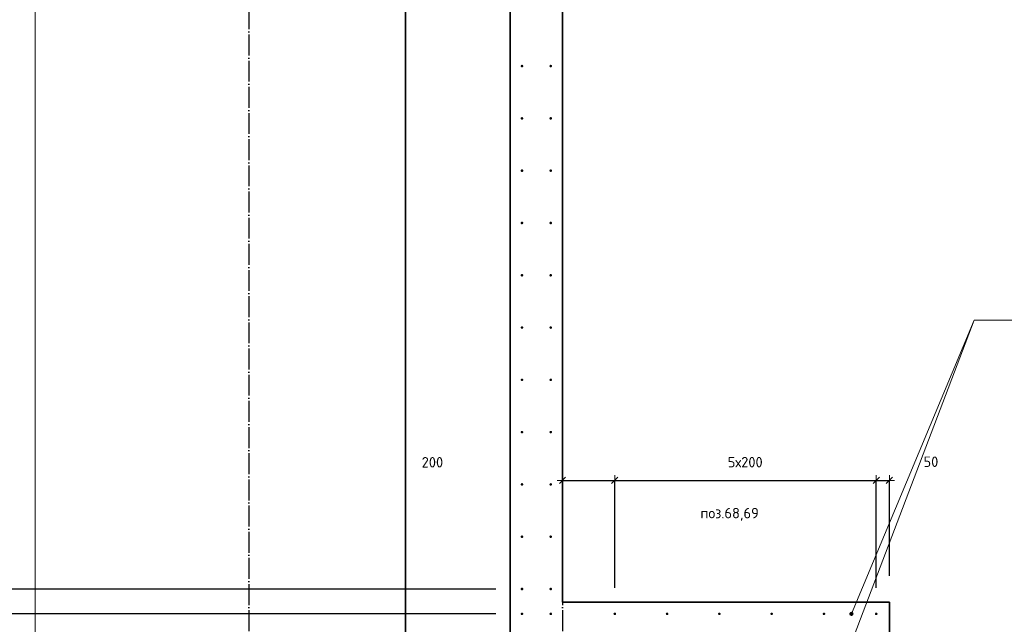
# Model space of a CAD drawing. Header units: millimetres. Extents: x -1001 to 124100, y -72947 to 40304.
# Tile 35 of 104: x 79124 to 82890, y -44885 to -42573. Entities that reach past the tile are written whole.
import ezdxf

# ---------------------------------------------------------------- set-up
doc = ezdxf.new("R2010")
doc.units = ezdxf.units.MM
doc.header["$PDMODE"] = 65
doc.linetypes.add('______11', pattern=[100, 80, -10, 0, -10])
doc.linetypes.add('______5', pattern=[220, 160, -20, 20, -20])
for name, color, linetype, lineweight in [('Standard', 7, 'Continuous', 25), ('Арм.стержн. Выпуски', 180, 'Continuous', 35), ('Размерная линия_ общее', 7, 'Continuous', 13), ('Размерная линия_ общее_1', 7, 'Continuous', 13)]:
    doc.layers.add(name, color=color, linetype=linetype, lineweight=lineweight)
doc.layers.add('Осевая линия_ общее', color=7, linetype='______5', lineweight=13, true_color=0xa0a0a0)
doc.styles.add('ISOCPEUR', font='ISOCPEUR')
doc.dimstyles.new('DIMSTYLE_20', dxfattribs={"dimtxt": 44, "dimasz": 50, "dimexe": 0, "dimexo": 0, "dimgap": 22, "dimtad": 2, "dimdec": 0, "dimrnd": 1, "dimzin": 12, "dimdsep": 46, "dimtxsty": 'ISOCPEUR', "dimblk1": 'ALL_ML_STRICH', "dimblk2": 'ALL_ML_STRICH', "dimsah": 1, "dimcen": 0, "dimclrd": 7, "dimclre": 256, "dimclrt": 7, "dimadec": 0, "dimazin": 0, "dimtfac": 1, "dimtdec": 0, "dimtix": 1, "dimtmove": 2, "dimatfit": 3, "dimfxl": 0, "dimtzin": 0, "dimlwd": 0, "dimlwe": -3, "dimarcsym": 0})
doc.dimstyles.new('DIMSTYLE_22', dxfattribs={"dimtxt": 44, "dimasz": 50, "dimexe": 0, "dimexo": 0, "dimgap": 22, "dimtad": 2, "dimdec": 0, "dimrnd": 1, "dimzin": 12, "dimdsep": 46, "dimtxsty": 'ISOCPEUR', "dimblk1": 'ALL_ML_STRICH', "dimblk2": 'ALL_ML_STRICH', "dimsah": 1, "dimcen": 0, "dimclrd": 7, "dimclre": 256, "dimclrt": 7, "dimadec": 0, "dimazin": 0, "dimtfac": 1, "dimtdec": 0, "dimtix": 1, "dimtmove": 2, "dimatfit": 3, "dimfxl": 0, "dimtvp": 1.2, "dimtzin": 0, "dimlwd": 0, "dimlwe": -3, "dimarcsym": 0})
doc.dimstyles.new('DIMSTYLE_24', dxfattribs={"dimtxt": 44, "dimasz": 50, "dimexe": 0, "dimexo": 0, "dimgap": 22, "dimtad": 0, "dimdec": 0, "dimrnd": 1, "dimzin": 12, "dimdsep": 46, "dimtxsty": 'ISOCPEUR', "dimblk1": 'ALL_ML_STRICH', "dimblk2": 'ALL_ML_STRICH', "dimsah": 1, "dimcen": 0, "dimclrd": 7, "dimclre": 256, "dimclrt": 7, "dimadec": 0, "dimazin": 0, "dimtfac": 1, "dimtdec": 0, "dimtix": 1, "dimtmove": 2, "dimatfit": 3, "dimfxl": 0, "dimtzin": 0, "dimlwd": 0, "dimlwe": -3, "dimarcsym": 0})
doc.dimstyles.new('DIMSTYLE_5', dxfattribs={"dimtxt": 40, "dimasz": 40, "dimexe": 0, "dimexo": 0, "dimgap": 20, "dimtad": 2, "dimdec": 0, "dimrnd": 1, "dimzin": 12, "dimdsep": 46, "dimtxsty": 'ISOCPEUR', "dimblk1": 'ALL_ML_STRICH', "dimblk2": 'ALL_ML_STRICH', "dimsah": 1, "dimcen": 0, "dimclrd": 7, "dimclre": 256, "dimclrt": 7, "dimadec": 0, "dimazin": 0, "dimtfac": 1, "dimtdec": 0, "dimtix": 1, "dimtmove": 2, "dimatfit": 3, "dimfxl": 0, "dimtzin": 0, "dimlwd": 0, "dimlwe": -3, "dimarcsym": 0})
doc.dimstyles.new('DIMSTYLE_7', dxfattribs={"dimtxt": 40, "dimasz": 40, "dimexe": 0, "dimexo": 0, "dimgap": 20, "dimtad": 2, "dimdec": 0, "dimrnd": 1, "dimzin": 12, "dimdsep": 46, "dimtxsty": 'ISOCPEUR', "dimblk1": 'ALL_ML_STRICH', "dimblk2": 'ALL_ML_STRICH', "dimsah": 1, "dimcen": 0, "dimclrd": 7, "dimclre": 256, "dimclrt": 7, "dimadec": 0, "dimazin": 0, "dimtfac": 1, "dimtdec": 0, "dimtix": 1, "dimtmove": 2, "dimatfit": 3, "dimfxl": 0, "dimtvp": 1.2, "dimtzin": 0, "dimlwd": 0, "dimlwe": -3, "dimarcsym": 0})

# ---------------------------------------------------------------- blocks, each defined once
blk = doc.blocks.new('ALL_ML_STRICH')
at = {"color": 0, "linetype": 'ByBlock', "lineweight": -2}
for p, q in [((-1, 0), (0.5, 0)), ((-0.3, -0.3), (0.3, 0.3)), ((0, -0.5), (0, 0.5))]:
    blk.add_line(p, q, dxfattribs=at)
blk = doc.blocks.new('*D29')
at = {"layer": 'DEFPOINTS', "color": 7, "linetype": 'Continuous', "lineweight": 13, "transparency": 33554687}
for p in [(81200, -44334.8), (81200, -44667.8), (81400, -44845)]:
    blk.add_point(p, dxfattribs=at)
at = {"layer": 'Размерная линия_ общее_1', "color": 253, "linetype": 'Continuous', "lineweight": -2, "true_color": 0xa0a0a0, "transparency": 33554687}
for p, q in [((81200, -44334.8), (81200, -44334.8)), ((81400, -44745), (81400, -44334.8))]:
    blk.add_line(p, q, dxfattribs=at)
at = {"layer": 'Размерная линия_ общее_1', "color": 7, "linetype": 'Continuous', "lineweight": -2, "transparency": 33554687}
blk.add_line((81200, -44334.8), (81400, -44334.8), dxfattribs=at)
at = {"layer": 'Размерная линия_ общее_1', "color": 7, "linetype": 'Continuous', "lineweight": 13, "transparency": 33554687, "xscale": 40, "yscale": 40, "zscale": 40, "rotation": 180}
blk.add_blockref('ALL_ML_STRICH', (81200, -44334.8), dxfattribs=at)
at = {"layer": 'Размерная линия_ общее_1', "color": 7, "linetype": 'Continuous', "lineweight": 13, "transparency": 33554687, "xscale": 40, "yscale": 40, "zscale": 40}
blk.add_blockref('ALL_ML_STRICH', (81400, -44334.8), dxfattribs=at)
at = {"layer": 'Размерная линия_ общее_1', "color": 7, "linetype": 'Continuous', "lineweight": 13, "transparency": 33554687, "insert": (80702.5, -44265.3), "char_height": 40, "width": 120, "attachment_point": 5, "style": 'ISOCPEUR'}
blk.add_mtext('\\A1;{200}', dxfattribs=at)
blk = doc.blocks.new('*D30')
at = {"layer": 'DEFPOINTS', "color": 7, "linetype": 'Continuous', "lineweight": 13, "transparency": 33554687}
for p in [(81400, -44334.8), (81400, -44845), (82400, -44845)]:
    blk.add_point(p, dxfattribs=at)
at = {"layer": 'Размерная линия_ общее_1', "color": 253, "linetype": 'Continuous', "lineweight": -2, "true_color": 0xa0a0a0, "transparency": 33554687}
for p, q in [((81400, -44745), (81400, -44334.8)), ((82400, -44745), (82400, -44334.8))]:
    blk.add_line(p, q, dxfattribs=at)
at = {"layer": 'Размерная линия_ общее_1', "color": 7, "linetype": 'Continuous', "lineweight": -2, "transparency": 33554687}
blk.add_line((81400, -44334.8), (82400, -44334.8), dxfattribs=at)
at = {"layer": 'Размерная линия_ общее_1', "color": 7, "linetype": 'Continuous', "lineweight": 13, "transparency": 33554687, "xscale": 40, "yscale": 40, "zscale": 40, "rotation": 180}
blk.add_blockref('ALL_ML_STRICH', (81400, -44334.8), dxfattribs=at)
at = {"layer": 'Размерная линия_ общее_1', "color": 7, "linetype": 'Continuous', "lineweight": 13, "transparency": 33554687, "xscale": 40, "yscale": 40, "zscale": 40}
blk.add_blockref('ALL_ML_STRICH', (82400, -44334.8), dxfattribs=at)
at = {"layer": 'Размерная линия_ общее_1', "color": 7, "linetype": 'Continuous', "lineweight": 13, "transparency": 33554687, "insert": (81832, -44244.8), "char_height": 40, "width": 2, "attachment_point": 1, "line_spacing_factor": 0.60241, "style": 'ISOCPEUR'}
blk.add_mtext('5х200', dxfattribs=at)
blk = doc.blocks.new('*D31')
at = {"layer": 'DEFPOINTS', "color": 7, "linetype": 'Continuous', "lineweight": 13, "transparency": 33554687}
for p in [(82400, -44334.8), (82450, -44800), (82400, -44845)]:
    blk.add_point(p, dxfattribs=at)
at = {"layer": 'Размерная линия_ общее_1', "color": 253, "linetype": 'Continuous', "lineweight": -2, "true_color": 0xa0a0a0, "transparency": 33554687}
for p, q in [((82400, -44745), (82400, -44334.8)), ((82450, -44700), (82450, -44334.8))]:
    blk.add_line(p, q, dxfattribs=at)
at = {"layer": 'Размерная линия_ общее_1', "color": 7, "linetype": 'Continuous', "lineweight": -2, "transparency": 33554687}
blk.add_line((82400, -44334.8), (82450, -44334.8), dxfattribs=at)
at = {"layer": 'Размерная линия_ общее_1', "color": 7, "linetype": 'Continuous', "lineweight": 13, "transparency": 33554687, "xscale": 40, "yscale": 40, "zscale": 40, "rotation": 180}
blk.add_blockref('ALL_ML_STRICH', (82400, -44334.8), dxfattribs=at)
at = {"layer": 'Размерная линия_ общее_1', "color": 7, "linetype": 'Continuous', "lineweight": 13, "transparency": 33554687, "xscale": 40, "yscale": 40, "zscale": 40}
blk.add_blockref('ALL_ML_STRICH', (82450, -44334.8), dxfattribs=at)
at = {"layer": 'Размерная линия_ общее_1', "color": 7, "linetype": 'Continuous', "lineweight": 13, "transparency": 33554687, "insert": (82609.1, -44263.2), "char_height": 40, "width": 80, "attachment_point": 5, "style": 'ISOCPEUR'}
blk.add_mtext('\\A1;{50}', dxfattribs=at)
blk = doc.blocks.new('*D262')
at = {"layer": 'DEFPOINTS', "color": 7, "linetype": 'Continuous', "lineweight": 13, "transparency": 33554687}
for p in [(81045, -44845), (78426.9, -44955), (81045, -44955)]:
    blk.add_point(p, dxfattribs=at)
at = {"layer": 'Размерная линия_ общее', "color": 253, "linetype": 'Continuous', "lineweight": -2, "true_color": 0xa0a0a0, "transparency": 33554687}
for p, q in [((80945, -44845), (78426.9, -44845)), ((80945, -44955), (78426.9, -44955))]:
    blk.add_line(p, q, dxfattribs=at)
at = {"layer": 'Размерная линия_ общее', "color": 7, "linetype": 'Continuous', "lineweight": -2, "transparency": 33554687}
blk.add_line((78426.9, -44955), (78426.9, -44845), dxfattribs=at)
at = {"layer": 'Размерная линия_ общее', "color": 7, "linetype": 'Continuous', "lineweight": 13, "transparency": 33554687, "xscale": 50, "yscale": 50, "zscale": 50}
for p, rotation in [((78426.9, -44845), 90), ((78426.9, -44955), 270)]:
    blk.add_blockref('ALL_ML_STRICH', p, dxfattribs=dict(at, rotation=rotation))
at = {"layer": 'Размерная линия_ общее', "color": 7, "linetype": 'Continuous', "lineweight": 13, "transparency": 33554687, "insert": (78008.8, -44726.3), "char_height": 44, "width": 132, "attachment_point": 5, "rotation": 90, "style": 'ISOCPEUR'}
blk.add_mtext('\\A1;{110}', dxfattribs=at)
blk = doc.blocks.new('*D263')
at = {"layer": 'DEFPOINTS', "color": 7, "linetype": 'Continuous', "lineweight": 13, "transparency": 33554687}
for p in [(81045, -44750), (78426.9, -44845), (81045, -44845)]:
    blk.add_point(p, dxfattribs=at)
at = {"layer": 'Размерная линия_ общее', "color": 253, "linetype": 'Continuous', "lineweight": -2, "true_color": 0xa0a0a0, "transparency": 33554687}
for p, q in [((80945, -44750), (78426.9, -44750)), ((80945, -44845), (78426.9, -44845))]:
    blk.add_line(p, q, dxfattribs=at)
at = {"layer": 'Размерная линия_ общее', "color": 7, "linetype": 'Continuous', "lineweight": -2, "transparency": 33554687}
blk.add_line((78426.9, -44845), (78426.9, -44750), dxfattribs=at)
at = {"layer": 'Размерная линия_ общее', "color": 7, "linetype": 'Continuous', "lineweight": 13, "transparency": 33554687, "xscale": 50, "yscale": 50, "zscale": 50}
for p, rotation in [((78426.9, -44750), 90), ((78426.9, -44845), 270)]:
    blk.add_blockref('ALL_ML_STRICH', p, dxfattribs=dict(at, rotation=rotation))
at = {"layer": 'Размерная линия_ общее', "color": 7, "linetype": 'Continuous', "lineweight": 13, "transparency": 33554687, "insert": (78700.5, -44624.6), "char_height": 44, "width": 88, "attachment_point": 5, "rotation": 90, "style": 'ISOCPEUR'}
blk.add_mtext('\\A1;{95}', dxfattribs=at)
blk = doc.blocks.new('*D264')
at = {"layer": 'DEFPOINTS', "color": 7, "linetype": 'Continuous', "lineweight": 13, "transparency": 33554687}
for p in [(81045, -41750), (78426.9, -44750), (81045, -44750)]:
    blk.add_point(p, dxfattribs=at)
at = {"layer": 'Размерная линия_ общее', "color": 253, "linetype": 'Continuous', "lineweight": -2, "true_color": 0xa0a0a0, "transparency": 33554687}
for p, q in [((80945, -41750), (78426.9, -41750)), ((80945, -44750), (78426.9, -44750))]:
    blk.add_line(p, q, dxfattribs=at)
at = {"layer": 'Размерная линия_ общее', "color": 7, "linetype": 'Continuous', "lineweight": -2, "transparency": 33554687}
blk.add_line((78426.9, -44750), (78426.9, -41750), dxfattribs=at)
at = {"layer": 'Размерная линия_ общее', "color": 7, "linetype": 'Continuous', "lineweight": 13, "transparency": 33554687, "xscale": 50, "yscale": 50, "zscale": 50}
for p, rotation in [((78426.9, -41750), 90), ((78426.9, -44750), 270)]:
    blk.add_blockref('ALL_ML_STRICH', p, dxfattribs=dict(at, rotation=rotation))
at = {"layer": 'Размерная линия_ общее', "color": 7, "linetype": 'Continuous', "lineweight": 13, "transparency": 33554687, "insert": (78332.9, -43412.8), "char_height": 44, "width": 2.2, "attachment_point": 1, "rotation": 90, "line_spacing_factor": 0.60241, "style": 'ISOCPEUR'}
blk.add_mtext('15х200=3000', dxfattribs=at)

msp = doc.modelspace()

# ---------------------------------------------------------------- hatches: boundary and pattern name
at = {"layer": 'Арм.стержн. Выпуски', "linetype": 'Continuous', "lineweight": 35, "transparency": 33554687}
for color, points in [(4, [(81050, -42750), (81049.6, -42748.1), (81048.5, -42746.5), (81046.9, -42745.4), (81045, -42745), (81043.1, -42745.4), (81041.5, -42746.5), (81040.4, -42748.1), (81040, -42750), (81040.4, -42751.9), (81041.5, -42753.5), (81043.1, -42754.6), (81045, -42755), (81046.9, -42754.6), (81048.5, -42753.5), (81049.6, -42751.9)]), (4, [(81160, -42750), (81159.6, -42748.1), (81158.5, -42746.5), (81156.9, -42745.4), (81155, -42745), (81153.1, -42745.4), (81151.5, -42746.5), (81150.4, -42748.1), (81150, -42750), (81150.4, -42751.9), (81151.5, -42753.5), (81153.1, -42754.6), (81155, -42755), (81156.9, -42754.6), (81158.5, -42753.5), (81159.6, -42751.9)]), (4, [(81050, -42950), (81049.6, -42948.1), (81048.5, -42946.5), (81046.9, -42945.4), (81045, -42945), (81043.1, -42945.4), (81041.5, -42946.5), (81040.4, -42948.1), (81040, -42950), (81040.4, -42951.9), (81041.5, -42953.5), (81043.1, -42954.6), (81045, -42955), (81046.9, -42954.6), (81048.5, -42953.5), (81049.6, -42951.9)]), (4, [(81160, -42950), (81159.6, -42948.1), (81158.5, -42946.5), (81156.9, -42945.4), (81155, -42945), (81153.1, -42945.4), (81151.5, -42946.5), (81150.4, -42948.1), (81150, -42950), (81150.4, -42951.9), (81151.5, -42953.5), (81153.1, -42954.6), (81155, -42955), (81156.9, -42954.6), (81158.5, -42953.5), (81159.6, -42951.9)]), (4, [(81050, -43150), (81049.6, -43148.1), (81048.5, -43146.5), (81046.9, -43145.4), (81045, -43145), (81043.1, -43145.4), (81041.5, -43146.5), (81040.4, -43148.1), (81040, -43150), (81040.4, -43151.9), (81041.5, -43153.5), (81043.1, -43154.6), (81045, -43155), (81046.9, -43154.6), (81048.5, -43153.5), (81049.6, -43151.9)]), (4, [(81160, -43150), (81159.6, -43148.1), (81158.5, -43146.5), (81156.9, -43145.4), (81155, -43145), (81153.1, -43145.4), (81151.5, -43146.5), (81150.4, -43148.1), (81150, -43150), (81150.4, -43151.9), (81151.5, -43153.5), (81153.1, -43154.6), (81155, -43155), (81156.9, -43154.6), (81158.5, -43153.5), (81159.6, -43151.9)]), (4, [(81050, -43350), (81049.6, -43348.1), (81048.5, -43346.5), (81046.9, -43345.4), (81045, -43345), (81043.1, -43345.4), (81041.5, -43346.5), (81040.4, -43348.1), (81040, -43350), (81040.4, -43351.9), (81041.5, -43353.5), (81043.1, -43354.6), (81045, -43355), (81046.9, -43354.6), (81048.5, -43353.5), (81049.6, -43351.9)]), (4, [(81160, -43350), (81159.6, -43348.1), (81158.5, -43346.5), (81156.9, -43345.4), (81155, -43345), (81153.1, -43345.4), (81151.5, -43346.5), (81150.4, -43348.1), (81150, -43350), (81150.4, -43351.9), (81151.5, -43353.5), (81153.1, -43354.6), (81155, -43355), (81156.9, -43354.6), (81158.5, -43353.5), (81159.6, -43351.9)]), (4, [(81050, -43550), (81049.6, -43548.1), (81048.5, -43546.5), (81046.9, -43545.4), (81045, -43545), (81043.1, -43545.4), (81041.5, -43546.5), (81040.4, -43548.1), (81040, -43550), (81040.4, -43551.9), (81041.5, -43553.5), (81043.1, -43554.6), (81045, -43555), (81046.9, -43554.6), (81048.5, -43553.5), (81049.6, -43551.9)]), (4, [(81160, -43550), (81159.6, -43548.1), (81158.5, -43546.5), (81156.9, -43545.4), (81155, -43545), (81153.1, -43545.4), (81151.5, -43546.5), (81150.4, -43548.1), (81150, -43550), (81150.4, -43551.9), (81151.5, -43553.5), (81153.1, -43554.6), (81155, -43555), (81156.9, -43554.6), (81158.5, -43553.5), (81159.6, -43551.9)]), (4, [(81050, -43750), (81049.6, -43748.1), (81048.5, -43746.5), (81046.9, -43745.4), (81045, -43745), (81043.1, -43745.4), (81041.5, -43746.5), (81040.4, -43748.1), (81040, -43750), (81040.4, -43751.9), (81041.5, -43753.5), (81043.1, -43754.6), (81045, -43755), (81046.9, -43754.6), (81048.5, -43753.5), (81049.6, -43751.9)]), (4, [(81160, -43750), (81159.6, -43748.1), (81158.5, -43746.5), (81156.9, -43745.4), (81155, -43745), (81153.1, -43745.4), (81151.5, -43746.5), (81150.4, -43748.1), (81150, -43750), (81150.4, -43751.9), (81151.5, -43753.5), (81153.1, -43754.6), (81155, -43755), (81156.9, -43754.6), (81158.5, -43753.5), (81159.6, -43751.9)]), (4, [(81050, -43950), (81049.6, -43948.1), (81048.5, -43946.5), (81046.9, -43945.4), (81045, -43945), (81043.1, -43945.4), (81041.5, -43946.5), (81040.4, -43948.1), (81040, -43950), (81040.4, -43951.9), (81041.5, -43953.5), (81043.1, -43954.6), (81045, -43955), (81046.9, -43954.6), (81048.5, -43953.5), (81049.6, -43951.9)]), (4, [(81160, -43950), (81159.6, -43948.1), (81158.5, -43946.5), (81156.9, -43945.4), (81155, -43945), (81153.1, -43945.4), (81151.5, -43946.5), (81150.4, -43948.1), (81150, -43950), (81150.4, -43951.9), (81151.5, -43953.5), (81153.1, -43954.6), (81155, -43955), (81156.9, -43954.6), (81158.5, -43953.5), (81159.6, -43951.9)]), (4, [(81050, -44150), (81049.6, -44148.1), (81048.5, -44146.5), (81046.9, -44145.4), (81045, -44145), (81043.1, -44145.4), (81041.5, -44146.5), (81040.4, -44148.1), (81040, -44150), (81040.4, -44151.9), (81041.5, -44153.5), (81043.1, -44154.6), (81045, -44155), (81046.9, -44154.6), (81048.5, -44153.5), (81049.6, -44151.9)]), (4, [(81160, -44150), (81159.6, -44148.1), (81158.5, -44146.5), (81156.9, -44145.4), (81155, -44145), (81153.1, -44145.4), (81151.5, -44146.5), (81150.4, -44148.1), (81150, -44150), (81150.4, -44151.9), (81151.5, -44153.5), (81153.1, -44154.6), (81155, -44155), (81156.9, -44154.6), (81158.5, -44153.5), (81159.6, -44151.9)]), (4, [(81050, -44350), (81049.6, -44348.1), (81048.5, -44346.5), (81046.9, -44345.4), (81045, -44345), (81043.1, -44345.4), (81041.5, -44346.5), (81040.4, -44348.1), (81040, -44350), (81040.4, -44351.9), (81041.5, -44353.5), (81043.1, -44354.6), (81045, -44355), (81046.9, -44354.6), (81048.5, -44353.5), (81049.6, -44351.9)]), (4, [(81160, -44350), (81159.6, -44348.1), (81158.5, -44346.5), (81156.9, -44345.4), (81155, -44345), (81153.1, -44345.4), (81151.5, -44346.5), (81150.4, -44348.1), (81150, -44350), (81150.4, -44351.9), (81151.5, -44353.5), (81153.1, -44354.6), (81155, -44355), (81156.9, -44354.6), (81158.5, -44353.5), (81159.6, -44351.9)]), (4, [(81050, -44550), (81049.6, -44548.1), (81048.5, -44546.5), (81046.9, -44545.4), (81045, -44545), (81043.1, -44545.4), (81041.5, -44546.5), (81040.4, -44548.1), (81040, -44550), (81040.4, -44551.9), (81041.5, -44553.5), (81043.1, -44554.6), (81045, -44555), (81046.9, -44554.6), (81048.5, -44553.5), (81049.6, -44551.9)]), (4, [(81160, -44550), (81159.6, -44548.1), (81158.5, -44546.5), (81156.9, -44545.4), (81155, -44545), (81153.1, -44545.4), (81151.5, -44546.5), (81150.4, -44548.1), (81150, -44550), (81150.4, -44551.9), (81151.5, -44553.5), (81153.1, -44554.6), (81155, -44555), (81156.9, -44554.6), (81158.5, -44553.5), (81159.6, -44551.9)]), (4, [(81050, -44750), (81049.6, -44748.1), (81048.5, -44746.5), (81046.9, -44745.4), (81045, -44745), (81043.1, -44745.4), (81041.5, -44746.5), (81040.4, -44748.1), (81040, -44750), (81040.4, -44751.9), (81041.5, -44753.5), (81043.1, -44754.6), (81045, -44755), (81046.9, -44754.6), (81048.5, -44753.5), (81049.6, -44751.9)]), (4, [(81160, -44750), (81159.6, -44748.1), (81158.5, -44746.5), (81156.9, -44745.4), (81155, -44745), (81153.1, -44745.4), (81151.5, -44746.5), (81150.4, -44748.1), (81150, -44750), (81150.4, -44751.9), (81151.5, -44753.5), (81153.1, -44754.6), (81155, -44755), (81156.9, -44754.6), (81158.5, -44753.5), (81159.6, -44751.9)]), (4, [(81050, -44845), (81049.6, -44843.1), (81048.5, -44841.5), (81046.9, -44840.4), (81045, -44840), (81043.1, -44840.4), (81041.5, -44841.5), (81040.4, -44843.1), (81040, -44845), (81040.4, -44846.9), (81041.5, -44848.5), (81043.1, -44849.6), (81045, -44850), (81046.9, -44849.6), (81048.5, -44848.5), (81049.6, -44846.9)]), (4, [(81160, -44845), (81159.6, -44843.1), (81158.5, -44841.5), (81156.9, -44840.4), (81155, -44840), (81153.1, -44840.4), (81151.5, -44841.5), (81150.4, -44843.1), (81150, -44845), (81150.4, -44846.9), (81151.5, -44848.5), (81153.1, -44849.6), (81155, -44850), (81156.9, -44849.6), (81158.5, -44848.5), (81159.6, -44846.9)]), (4, [(81405, -44845), (81404.6, -44843.1), (81403.5, -44841.5), (81401.9, -44840.4), (81400, -44840), (81398.1, -44840.4), (81396.5, -44841.5), (81395.4, -44843.1), (81395, -44845), (81395.4, -44846.9), (81396.5, -44848.5), (81398.1, -44849.6), (81400, -44850), (81401.9, -44849.6), (81403.5, -44848.5), (81404.6, -44846.9)]), (4, [(81605, -44845), (81604.6, -44843.1), (81603.5, -44841.5), (81601.9, -44840.4), (81600, -44840), (81598.1, -44840.4), (81596.5, -44841.5), (81595.4, -44843.1), (81595, -44845), (81595.4, -44846.9), (81596.5, -44848.5), (81598.1, -44849.6), (81600, -44850), (81601.9, -44849.6), (81603.5, -44848.5), (81604.6, -44846.9)]), (4, [(81805, -44845), (81804.6, -44843.1), (81803.5, -44841.5), (81801.9, -44840.4), (81800, -44840), (81798.1, -44840.4), (81796.5, -44841.5), (81795.4, -44843.1), (81795, -44845), (81795.4, -44846.9), (81796.5, -44848.5), (81798.1, -44849.6), (81800, -44850), (81801.9, -44849.6), (81803.5, -44848.5), (81804.6, -44846.9)]), (4, [(82005, -44845), (82004.6, -44843.1), (82003.5, -44841.5), (82001.9, -44840.4), (82000, -44840), (81998.1, -44840.4), (81996.5, -44841.5), (81995.4, -44843.1), (81995, -44845), (81995.4, -44846.9), (81996.5, -44848.5), (81998.1, -44849.6), (82000, -44850), (82001.9, -44849.6), (82003.5, -44848.5), (82004.6, -44846.9)]), (4, [(82205, -44845), (82204.6, -44843.1), (82203.5, -44841.5), (82201.9, -44840.4), (82200, -44840), (82198.1, -44840.4), (82196.5, -44841.5), (82195.4, -44843.1), (82195, -44845), (82195.4, -44846.9), (82196.5, -44848.5), (82198.1, -44849.6), (82200, -44850), (82201.9, -44849.6), (82203.5, -44848.5), (82204.6, -44846.9)]), (7, [(82313, -44845), (82312.4, -44841.9), (82310.7, -44839.3), (82308.1, -44837.6), (82305, -44837), (82301.9, -44837.6), (82299.3, -44839.3), (82297.6, -44841.9), (82297, -44845), (82297.6, -44848.1), (82299.3, -44850.7), (82301.9, -44852.4), (82305, -44853), (82308.1, -44852.4), (82310.7, -44850.7), (82312.4, -44848.1)]), (4, [(82405, -44845), (82404.6, -44843.1), (82403.5, -44841.5), (82401.9, -44840.4), (82400, -44840), (82398.1, -44840.4), (82396.5, -44841.5), (82395.4, -44843.1), (82395, -44845), (82395.4, -44846.9), (82396.5, -44848.5), (82398.1, -44849.6), (82400, -44850), (82401.9, -44849.6), (82403.5, -44848.5), (82404.6, -44846.9)])]:
    msp.add_hatch(color=color, dxfattribs=at).paths.add_polyline_path(points)

# ---------------------------------------------------------------- linework, layer by layer
at = {"color": 7, "linetype": 'Continuous', "lineweight": 35, "transparency": 33554687}
for p, q in [((81200, -41500), (81200, -44800)), ((81000, -48100), (81000, -41700)), ((81200, -44800), (82450, -44800)), ((82450, -44800), (82450, -45000))]:
    msp.add_line(p, q, dxfattribs=at)
at = {"layer": 'Standard', "color": 7, "linetype": 'Continuous', "lineweight": 13, "transparency": 33554687}
msp.add_lwpolyline([(79182.6, -70750), (105457, -70750), (105457, -23310), (79182.6, -23310), (79182.6, -70750)], dxfattribs=at)
at = {"layer": 'Арм.стержн. Выпуски', "color": 7, "linetype": 'Continuous', "lineweight": 13, "transparency": 33554687}
for q in [(82305, -44845), (82305, -44955), (84674.5, -43721.4)]:
    msp.add_line((82774.5, -43721.4), q, dxfattribs=at)
at = {"layer": 'Осевая линия_ общее', "color": 253, "linetype": '______11', "lineweight": -3, "true_color": 0xa0a0a0, "transparency": 33554687}
for p, q in [((80000, -23410), (80000, -72827.9)), ((81200, -23410), (81200, -72827.9))]:
    msp.add_line(p, q, dxfattribs=at)
at = {"layer": 'Размерная линия_ общее', "color": 7, "linetype": 'Continuous', "lineweight": 35, "transparency": 33554687}
msp.add_line((80600, -47700), (80600, -42100), dxfattribs=at)

# ---------------------------------------------------------------- texts
at = {"layer": 'Standard', "color": 7, "linetype": 'Continuous', "lineweight": 13, "transparency": 33554687, "insert": (81839, -44439.6), "char_height": 40, "width": 239.298, "attachment_point": 2, "style": 'ISOCPEUR'}
msp.add_mtext('\\A1;{\\fISOCPEUR|i0|b0;\\H40.000000;\\W1.000000;\\C7;поз.68,69}\\P', dxfattribs=at)

# ---------------------------------------------------------------- dimensions: what is measured, and where the dimension line sits
at = {"layer": 'Размерная линия_ общее', "color": 7, "linetype": 'Continuous', "lineweight": 13, "transparency": 33554687}
dim = msp.add_linear_dim(base=(78426.9, -41750), p1=(80945, -44750), p2=(80945, -41750), angle=90, text='15х200=3000', dimstyle='DIMSTYLE_20', override={"dimpost": '<>', "dimclrd": 7, "dimclre": 253, "dimclrt": 7, "dimlwd": 0, "dimlwe": 65533}, dxfattribs=at)
dim.commit()
dim.dimension.update_dxf_attribs({"geometry": '*D264', "text_midpoint": (78404.9, -43250), "dimtype": 160})
for base, p1, p2, dimstyle, picture, middle in [((78426.9, -44750), (80945, -44845), (80945, -44750), 'DIMSTYLE_24', '*D263', (78700.5, -44624.6)), ((78426.9, -44845), (80945, -44955), (80945, -44845), 'DIMSTYLE_22', '*D262', (78008.8, -44726.3))]:
    dim = msp.add_linear_dim(base=base, p1=p1, p2=p2, angle=90, dimstyle=dimstyle, override={"dimpost": '<>', "dimclrd": 7, "dimclre": 253, "dimclrt": 7, "dimlwd": 0, "dimlwe": 65533}, dxfattribs=at)
    dim.commit()
    dim.dimension.update_dxf_attribs({"geometry": picture, "text_midpoint": middle, "dimtype": 160})
at = {"layer": 'Размерная линия_ общее_1', "color": 7, "linetype": 'Continuous', "lineweight": 13, "transparency": 33554687}
for base, p1, p2, dimstyle, picture, middle in [((81400, -44334.8), (81200, -44334.8), (81400, -44745), 'DIMSTYLE_5', '*D29', (80702.5, -44265.3)), ((82450, -44334.8), (82400, -44745), (82450, -44700), 'DIMSTYLE_7', '*D31', (82609.1, -44263.2))]:
    dim = msp.add_linear_dim(base=base, p1=p1, p2=p2, dimstyle=dimstyle, override={"dimpost": '<>', "dimclrd": 7, "dimclre": 253, "dimclrt": 7, "dimlwd": 0, "dimlwe": 65533}, dxfattribs=at)
    dim.commit()
    dim.dimension.update_dxf_attribs({"geometry": picture, "text_midpoint": middle, "dimtype": 160})
dim = msp.add_linear_dim(base=(82400, -44334.8), p1=(81400, -44745), p2=(82400, -44745), text='5х200', dimstyle='DIMSTYLE_5', override={"dimpost": '<>', "dimclrd": 7, "dimclre": 253, "dimclrt": 7, "dimlwd": 0, "dimlwe": 65533}, dxfattribs=at)
dim.commit()
dim.dimension.update_dxf_attribs({"geometry": '*D30', "text_midpoint": (81900, -44314.8), "dimtype": 160})

doc.saveas('drawing.dxf')
